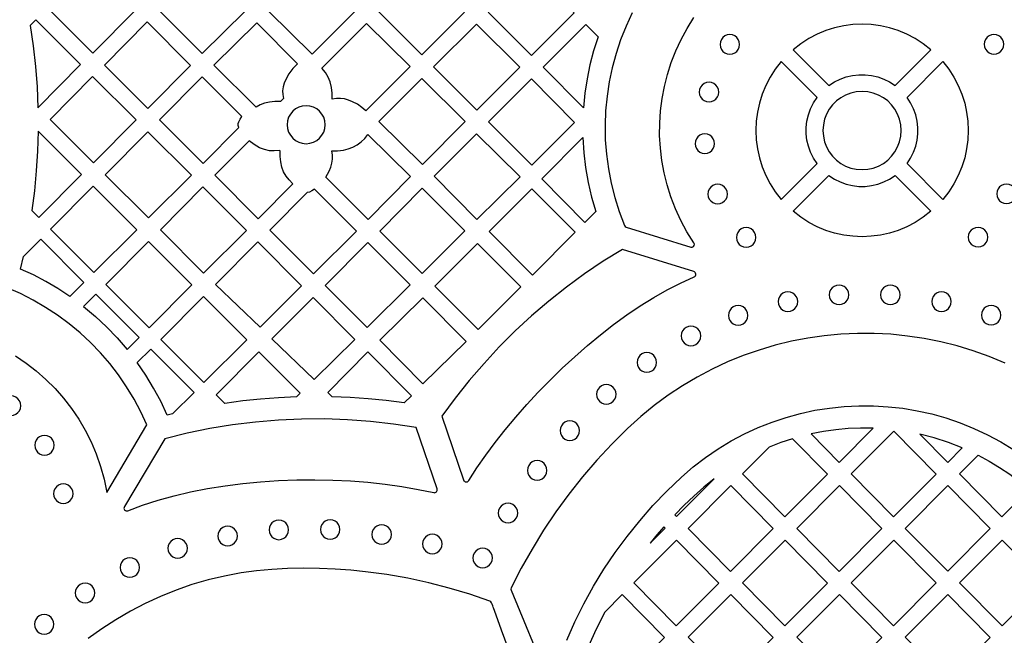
# Model space of a CAD drawing. Header units: millimetres. Extents: x -1176 to 822, y -1617 to -119.
# Tile 76 of 119: x 336 to 505, y -1379 to -1273. Entities that reach past the tile are written whole.
import ezdxf

# ---------------------------------------------------------------- set-up
doc = ezdxf.new("R2010")
doc.units = ezdxf.units.MM
doc.layers.add('pattern', color=5, linetype='Continuous', true_color=0x0000ff)

msp = doc.modelspace()

# ---------------------------------------------------------------- linework, layer by layer
at = {"layer": 'pattern'}
for points in [[(348.24, -1278.63), (340.72, -1271.11), (348.13, -1263.78), (355.58, -1271.22)], [(359.64, -1271.24), (367.04, -1263.85), (374.49, -1271.37), (367.1, -1278.69)], [(378.53, -1271.36), (385.94, -1263.95), (393.38, -1271.46), (386.04, -1278.8)], [(397.43, -1271.46), (404.84, -1264.05), (412.28, -1271.56), (404.94, -1278.9)], [(423.7, -1264.2), (431.15, -1271.65), (423.8, -1279), (416.35, -1271.55)], [(338.78, -1288), (346.13, -1280.57), (338.41, -1272.85), (337.44, -1273.82), (337.96, -1277.35), (338.35, -1280.89), (338.63, -1284.43)], [(357.6, -1273.24), (365.08, -1280.72), (357.74, -1288.13), (350.27, -1280.65)], [(383.49, -1280.46), (382.69, -1281.26), (382.02, -1282.15), (381.46, -1283.13), (381.19, -1283.79), (381.01, -1284.43), (380.94, -1285.07), (380.96, -1285.74), (381.08, -1286.44), (380.59, -1286.92), (379.62, -1286.92), (378.66, -1287.03), (377.84, -1287.22), (377.08, -1287.52), (376.35, -1287.94), (369.09, -1280.68), (376.47, -1273.37)], [(395.28, -1288.56), (394.57, -1287.95), (393.82, -1287.42), (393, -1286.97), (392.3, -1286.68), (391.62, -1286.49), (390.93, -1286.4), (390.22, -1286.41), (389.48, -1286.52), (389.47, -1285.52), (389.37, -1284.52), (389.15, -1283.57), (388.8, -1282.72), (388.33, -1281.93), (387.71, -1281.18), (395.4, -1273.49), (402.91, -1280.93)], [(414.4, -1288.4), (406.95, -1280.94), (414.31, -1273.59), (421.79, -1281.01)], [(435.27, -1275.8), (434.51, -1278.2), (433.88, -1280.61), (433.38, -1283.05), (433.01, -1285.52), (432.76, -1288.02), (425.82, -1281.03), (433.16, -1273.69)], [(468.88, -1278.01), (475.04, -1284.18), (476, -1283.56), (477, -1283.06), (478.05, -1282.69), (479.12, -1282.44), (480.21, -1282.32), (481.3, -1282.32), (482.39, -1282.44), (483.46, -1282.69), (484.51, -1283.06), (485.51, -1283.56), (486.47, -1284.18), (492.63, -1278.01), (491.31, -1276.99), (489.93, -1276.1), (488.49, -1275.34), (487, -1274.73), (485.47, -1274.25), (483.91, -1273.91), (482.34, -1273.7), (480.76, -1273.63), (479.17, -1273.7), (477.6, -1273.91), (476.04, -1274.25), (474.51, -1274.73), (473.03, -1275.34), (471.58, -1276.1), (470.2, -1276.99)], [(456.3, -1277.11), (456.36, -1277.56), (456.53, -1277.96), (456.79, -1278.3), (457.13, -1278.56), (457.54, -1278.73), (457.99, -1278.79), (458.43, -1278.73), (458.84, -1278.56), (459.18, -1278.3), (459.44, -1277.96), (459.61, -1277.56), (459.67, -1277.11), (459.61, -1276.66), (459.44, -1276.26), (459.18, -1275.92), (458.84, -1275.65), (458.43, -1275.48), (457.99, -1275.42), (457.54, -1275.48), (457.13, -1275.65), (456.79, -1275.92), (456.53, -1276.26), (456.36, -1276.66)], [(501.81, -1277.08), (501.87, -1277.52), (502.04, -1277.93), (502.3, -1278.27), (502.64, -1278.53), (503.05, -1278.7), (503.49, -1278.76), (503.94, -1278.7), (504.34, -1278.53), (504.68, -1278.27), (504.95, -1277.93), (505.12, -1277.52), (505.18, -1277.08), (505.12, -1276.63), (504.95, -1276.23), (504.68, -1275.88), (504.34, -1275.62), (503.94, -1275.45), (503.49, -1275.39), (503.05, -1275.45), (502.64, -1275.62), (502.3, -1275.88), (502.04, -1276.23), (501.87, -1276.63)], [(473, -1286.22), (466.84, -1280.05), (465.81, -1281.37), (464.92, -1282.76), (464.17, -1284.2), (463.55, -1285.69), (463.07, -1287.22), (462.73, -1288.77), (462.53, -1290.35), (462.46, -1291.93), (462.53, -1293.52), (462.73, -1295.09), (463.07, -1296.65), (463.55, -1298.17), (464.17, -1299.66), (464.92, -1301.1), (465.81, -1302.49), (466.84, -1303.81), (473, -1297.64), (472.38, -1296.69), (471.89, -1295.68), (471.51, -1294.64), (471.27, -1293.57), (471.14, -1292.48), (471.14, -1291.39), (471.27, -1290.3), (471.51, -1289.23), (471.89, -1288.18), (472.38, -1287.18)], [(488.51, -1286.22), (494.67, -1280.05), (495.7, -1281.37), (496.59, -1282.76), (497.34, -1284.2), (497.96, -1285.69), (498.44, -1287.22), (498.78, -1288.77), (498.99, -1290.35), (499.05, -1291.93), (498.99, -1293.52), (498.78, -1295.09), (498.44, -1296.65), (497.96, -1298.17), (497.34, -1299.66), (496.59, -1301.1), (495.7, -1302.49), (494.67, -1303.81), (488.51, -1297.64), (489.13, -1296.69), (489.63, -1295.68), (490, -1294.64), (490.25, -1293.57), (490.37, -1292.48), (490.37, -1291.39), (490.25, -1290.3), (490, -1289.23), (489.63, -1288.18), (489.13, -1287.18)], [(340.87, -1290.05), (348.2, -1282.64), (355.68, -1290.11), (348.34, -1297.52)], [(373.37, -1291.42), (373.29, -1291.08), (373.3, -1290.75), (373.39, -1290.41), (373.61, -1289.95), (373.88, -1289.52), (367.06, -1282.7), (359.72, -1290.1), (367.23, -1297.62)], [(412.39, -1290.4), (405.02, -1297.78), (397.53, -1290.36), (404.91, -1282.98)], [(423.8, -1283.05), (431.24, -1290.56), (423.87, -1297.93), (416.42, -1290.42)], [(452.71, -1285.31), (452.77, -1285.76), (452.94, -1286.16), (453.21, -1286.51), (453.55, -1286.77), (453.95, -1286.94), (454.4, -1287), (454.84, -1286.94), (455.25, -1286.77), (455.59, -1286.51), (455.85, -1286.16), (456.02, -1285.76), (456.08, -1285.31), (456.02, -1284.87), (455.85, -1284.46), (455.59, -1284.12), (455.25, -1283.86), (454.84, -1283.69), (454.4, -1283.63), (453.95, -1283.69), (453.55, -1283.86), (453.21, -1284.12), (452.94, -1284.46), (452.77, -1284.87)], [(474.01, -1291.93), (474.09, -1292.93), (474.3, -1293.88), (474.64, -1294.77), (475.1, -1295.6), (475.67, -1296.36), (476.33, -1297.02), (477.09, -1297.59), (477.91, -1298.05), (478.81, -1298.39), (479.76, -1298.6), (480.76, -1298.67), (481.75, -1298.6), (482.7, -1298.39), (483.6, -1298.05), (484.43, -1297.59), (485.18, -1297.02), (485.84, -1296.36), (486.41, -1295.6), (486.87, -1294.77), (487.21, -1293.88), (487.42, -1292.93), (487.5, -1291.93), (487.42, -1290.94), (487.21, -1289.98), (486.87, -1289.09), (486.41, -1288.26), (485.84, -1287.51), (485.18, -1286.84), (484.43, -1286.28), (483.6, -1285.82), (482.7, -1285.48), (481.75, -1285.26), (480.76, -1285.19), (479.76, -1285.26), (478.81, -1285.48), (477.91, -1285.82), (477.09, -1286.28), (476.33, -1286.84), (475.67, -1287.51), (475.1, -1288.26), (474.64, -1289.09), (474.3, -1289.98), (474.09, -1290.94)], [(381.71, -1290.93), (381.78, -1291.59), (381.97, -1292.2), (382.27, -1292.76), (382.67, -1293.24), (383.16, -1293.64), (383.71, -1293.95), (384.33, -1294.14), (384.99, -1294.2), (385.65, -1294.14), (386.26, -1293.95), (386.82, -1293.64), (387.3, -1293.24), (387.7, -1292.76), (388.01, -1292.2), (388.2, -1291.59), (388.26, -1290.93), (388.2, -1290.27), (388.01, -1289.66), (387.7, -1289.1), (387.3, -1288.61), (386.82, -1288.21), (386.26, -1287.91), (385.65, -1287.72), (384.99, -1287.66), (384.33, -1287.72), (383.71, -1287.91), (383.16, -1288.21), (382.67, -1288.61), (382.27, -1289.1), (381.97, -1289.66), (381.78, -1290.27)], [(338.81, -1292.04), (338.71, -1295.48), (338.5, -1298.9), (338.17, -1302.31), (337.74, -1305.72), (338.94, -1306.92), (346.28, -1299.51)], [(365.22, -1299.65), (357.81, -1306.99), (350.37, -1299.55), (357.7, -1292.14)], [(414.36, -1292.49), (421.86, -1299.91), (414.41, -1307.24), (407.02, -1299.82)], [(451.99, -1294.2), (452.05, -1294.65), (452.22, -1295.05), (452.48, -1295.4), (452.82, -1295.66), (453.23, -1295.83), (453.68, -1295.89), (454.12, -1295.83), (454.53, -1295.66), (454.87, -1295.4), (455.13, -1295.05), (455.3, -1294.65), (455.36, -1294.2), (455.3, -1293.76), (455.13, -1293.35), (454.87, -1293.01), (454.53, -1292.75), (454.12, -1292.58), (453.68, -1292.52), (453.23, -1292.58), (452.82, -1292.75), (452.48, -1293.01), (452.22, -1293.35), (452.05, -1293.76)], [(376.98, -1294.89), (376.05, -1294.37), (375.18, -1293.73), (369.24, -1299.62), (376.73, -1307.12), (382.7, -1301.09), (382.04, -1300.45), (381.52, -1299.77), (381.11, -1299.04), (380.81, -1298.23), (380.61, -1297.34), (380.51, -1296.4), (380.5, -1295.45), (380.4, -1295.35), (379.5, -1295.46), (378.65, -1295.42), (377.82, -1295.23)], [(388.95, -1298.94), (389.24, -1298.24), (389.43, -1297.56), (389.52, -1296.87), (389.5, -1296.16), (389.39, -1295.42), (390.4, -1295.42), (391.4, -1295.31), (392.24, -1295.11), (393.04, -1294.8), (393.79, -1294.39), (394.48, -1293.88), (395.1, -1293.28), (395.63, -1292.6), (402.99, -1299.88), (395.68, -1307.26), (388.37, -1299.95), (388.68, -1299.46)], [(432.67, -1293.16), (432.83, -1295.76), (433.13, -1298.33), (433.57, -1300.87), (434.15, -1303.39), (434.87, -1305.9), (433.01, -1307.75), (425.57, -1300.25)], [(468.88, -1305.85), (475.04, -1299.68), (476, -1300.31), (477, -1300.8), (478.05, -1301.17), (479.12, -1301.42), (480.21, -1301.55), (481.3, -1301.55), (482.39, -1301.42), (483.46, -1301.17), (484.51, -1300.8), (485.51, -1300.31), (486.47, -1299.68), (492.63, -1305.85), (491.31, -1306.88), (489.93, -1307.77), (488.49, -1308.52), (487, -1309.14), (485.47, -1309.61), (483.91, -1309.96), (482.34, -1310.16), (480.76, -1310.23), (479.17, -1310.16), (477.6, -1309.96), (476.04, -1309.61), (474.51, -1309.14), (473.03, -1308.52), (471.58, -1307.77), (470.2, -1306.88)], [(348.41, -1316.38), (340.97, -1308.95), (348.31, -1301.54), (355.82, -1309.04)], [(367.21, -1301.64), (374.72, -1309.15), (367.31, -1316.48), (359.87, -1309.05)], [(386.41, -1302.04), (385.99, -1302.32), (385.54, -1302.53), (385.14, -1302.62), (378.72, -1309.1), (386.25, -1316.63), (393.66, -1309.29)], [(412.34, -1309.22), (404.96, -1316.54), (397.67, -1309.25), (404.98, -1301.87)], [(423.88, -1301.96), (431.34, -1309.42), (424, -1316.83), (416.51, -1309.34)], [(454.2, -1302.88), (454.26, -1303.33), (454.43, -1303.73), (454.7, -1304.07), (455.04, -1304.34), (455.44, -1304.51), (455.89, -1304.57), (456.34, -1304.51), (456.74, -1304.34), (457.08, -1304.07), (457.34, -1303.73), (457.51, -1303.33), (457.57, -1302.88), (457.51, -1302.43), (457.34, -1302.03), (457.08, -1301.69), (456.74, -1301.42), (456.34, -1301.25), (455.89, -1301.19), (455.44, -1301.25), (455.04, -1301.42), (454.7, -1301.69), (454.43, -1302.03), (454.26, -1302.43)], [(503.96, -1302.83), (504.02, -1303.28), (504.19, -1303.68), (504.45, -1304.02), (504.79, -1304.29), (505.2, -1304.46), (505.64, -1304.52), (506.09, -1304.46), (506.49, -1304.29), (506.84, -1304.02), (507.1, -1303.68), (507.27, -1303.28), (507.33, -1302.83), (507.27, -1302.38), (507.1, -1301.98), (506.84, -1301.64), (506.49, -1301.38), (506.09, -1301.21), (505.64, -1301.15), (505.2, -1301.21), (504.79, -1301.38), (504.45, -1301.64), (504.19, -1301.98), (504.02, -1302.38)], [(459.11, -1310.35), (459.17, -1310.8), (459.34, -1311.2), (459.61, -1311.54), (459.95, -1311.8), (460.35, -1311.97), (460.8, -1312.03), (461.25, -1311.97), (461.65, -1311.8), (461.99, -1311.54), (462.25, -1311.2), (462.42, -1310.8), (462.48, -1310.35), (462.42, -1309.9), (462.25, -1309.5), (461.99, -1309.16), (461.65, -1308.89), (461.25, -1308.72), (460.8, -1308.66), (460.35, -1308.72), (459.95, -1308.89), (459.61, -1309.16), (459.34, -1309.5), (459.17, -1309.9)], [(499.06, -1310.31), (499.12, -1310.76), (499.29, -1311.16), (499.56, -1311.5), (499.9, -1311.76), (500.3, -1311.93), (500.75, -1311.99), (501.2, -1311.93), (501.6, -1311.76), (501.94, -1311.5), (502.2, -1311.16), (502.37, -1310.76), (502.43, -1310.31), (502.37, -1309.86), (502.2, -1309.46), (501.94, -1309.12), (501.6, -1308.85), (501.2, -1308.68), (500.75, -1308.62), (500.3, -1308.68), (499.9, -1308.85), (499.56, -1309.12), (499.29, -1309.46), (499.12, -1309.86)], [(344.27, -1320.51), (342.23, -1319.17), (340.14, -1317.95), (337.99, -1316.82), (335.77, -1315.81), (336.28, -1313.65), (339.27, -1310.65), (346.71, -1318.09)], [(357.95, -1325.92), (350.47, -1318.45), (357.81, -1311.04), (365.28, -1318.51)], [(376.67, -1311.12), (384.2, -1318.67), (377.04, -1325.83), (369.36, -1318.45)], [(395.61, -1311.24), (402.92, -1318.54), (395.49, -1325.86), (388.27, -1318.65)], [(407.15, -1318.73), (414.51, -1311.38), (422, -1318.87), (414.61, -1326.19)], [(475.11, -1320.24), (475.17, -1320.69), (475.34, -1321.09), (475.6, -1321.43), (475.95, -1321.7), (476.35, -1321.87), (476.8, -1321.93), (477.24, -1321.87), (477.65, -1321.7), (477.99, -1321.43), (478.25, -1321.09), (478.42, -1320.69), (478.48, -1320.24), (478.42, -1319.79), (478.25, -1319.39), (477.99, -1319.05), (477.65, -1318.78), (477.24, -1318.61), (476.8, -1318.55), (476.35, -1318.61), (475.95, -1318.78), (475.6, -1319.05), (475.34, -1319.39), (475.17, -1319.79)], [(483.96, -1320.24), (484.02, -1320.69), (484.19, -1321.09), (484.45, -1321.43), (484.8, -1321.7), (485.2, -1321.87), (485.65, -1321.93), (486.09, -1321.87), (486.5, -1321.7), (486.84, -1321.43), (487.1, -1321.09), (487.27, -1320.69), (487.33, -1320.24), (487.27, -1319.79), (487.1, -1319.39), (486.84, -1319.05), (486.5, -1318.78), (486.09, -1318.61), (485.65, -1318.55), (485.2, -1318.61), (484.8, -1318.78), (484.45, -1319.05), (484.19, -1319.39), (484.02, -1319.79)], [(346.64, -1322.27), (348.69, -1323.97), (350.62, -1325.76), (352.44, -1327.66), (354.18, -1329.68), (356.24, -1327.61), (348.76, -1320.14)], [(359.93, -1327.91), (367.29, -1320.52), (374.79, -1328.01), (367.39, -1335.36)], [(393.4, -1327.91), (386.35, -1334.84), (379.1, -1327.81), (386.2, -1320.69)], [(405.11, -1320.75), (397.67, -1328.05), (405.1, -1335.56), (412.55, -1328.27)], [(466.3, -1321.41), (466.36, -1321.86), (466.53, -1322.26), (466.79, -1322.6), (467.13, -1322.87), (467.53, -1323.04), (467.98, -1323.1), (468.43, -1323.04), (468.83, -1322.87), (469.17, -1322.6), (469.44, -1322.26), (469.61, -1321.86), (469.67, -1321.41), (469.61, -1320.96), (469.44, -1320.56), (469.17, -1320.22), (468.83, -1319.96), (468.43, -1319.79), (467.98, -1319.73), (467.53, -1319.79), (467.13, -1319.96), (466.79, -1320.22), (466.53, -1320.56), (466.36, -1320.96)], [(492.77, -1321.4), (492.83, -1321.85), (493, -1322.26), (493.26, -1322.6), (493.6, -1322.86), (494, -1323.03), (494.45, -1323.09), (494.9, -1323.03), (495.3, -1322.86), (495.64, -1322.6), (495.91, -1322.26), (496.08, -1321.85), (496.14, -1321.4), (496.08, -1320.96), (495.91, -1320.55), (495.64, -1320.21), (495.3, -1319.95), (494.9, -1319.78), (494.45, -1319.72), (494, -1319.78), (493.6, -1319.95), (493.26, -1320.21), (493, -1320.55), (492.83, -1320.96)], [(457.74, -1323.78), (457.8, -1324.23), (457.97, -1324.63), (458.23, -1324.97), (458.57, -1325.24), (458.98, -1325.4), (459.43, -1325.47), (459.87, -1325.4), (460.28, -1325.24), (460.62, -1324.97), (460.88, -1324.63), (461.05, -1324.23), (461.11, -1323.78), (461.05, -1323.33), (460.88, -1322.93), (460.62, -1322.59), (460.28, -1322.32), (459.87, -1322.15), (459.43, -1322.09), (458.98, -1322.15), (458.57, -1322.32), (458.23, -1322.59), (457.97, -1322.93), (457.8, -1323.33)], [(501.31, -1323.74), (501.37, -1324.19), (501.54, -1324.6), (501.8, -1324.94), (502.15, -1325.2), (502.55, -1325.37), (503, -1325.43), (503.44, -1325.37), (503.85, -1325.2), (504.19, -1324.94), (504.45, -1324.6), (504.62, -1324.19), (504.68, -1323.74), (504.62, -1323.3), (504.45, -1322.89), (504.19, -1322.55), (503.85, -1322.29), (503.44, -1322.12), (503, -1322.06), (502.55, -1322.12), (502.15, -1322.29), (501.8, -1322.55), (501.54, -1322.89), (501.37, -1323.3)], [(449.61, -1327.31), (449.67, -1327.76), (449.84, -1328.16), (450.1, -1328.51), (450.44, -1328.77), (450.85, -1328.94), (451.29, -1329), (451.74, -1328.94), (452.14, -1328.77), (452.49, -1328.51), (452.75, -1328.16), (452.92, -1327.76), (452.98, -1327.31), (452.92, -1326.86), (452.75, -1326.46), (452.49, -1326.12), (452.14, -1325.86), (451.74, -1325.69), (451.29, -1325.63), (450.85, -1325.69), (450.44, -1325.86), (450.1, -1326.12), (449.84, -1326.46), (449.67, -1326.86)], [(361.99, -1340.72), (361.04, -1340.95), (359.93, -1338.58), (358.71, -1336.29), (357.36, -1334.06), (355.88, -1331.9), (358.21, -1329.58), (365.68, -1337.05)], [(383.34, -1337.81), (380.24, -1337.95), (377.14, -1338.19), (374.06, -1338.52), (370.98, -1338.94), (369.48, -1337.45), (376.82, -1330.04), (383.97, -1337.19)], [(401.87, -1338.86), (398.79, -1338.45), (395.69, -1338.14), (392.59, -1337.92), (389.48, -1337.79), (388.73, -1337.07), (395.64, -1330.08), (403.11, -1337.63)], [(442, -1331.88), (442.06, -1332.33), (442.23, -1332.73), (442.5, -1333.07), (442.84, -1333.33), (443.24, -1333.5), (443.69, -1333.56), (444.14, -1333.5), (444.54, -1333.33), (444.88, -1333.07), (445.14, -1332.73), (445.31, -1332.33), (445.37, -1331.88), (445.31, -1331.43), (445.14, -1331.03), (444.88, -1330.68), (444.54, -1330.42), (444.14, -1330.25), (443.69, -1330.19), (443.24, -1330.25), (442.84, -1330.42), (442.5, -1330.68), (442.23, -1331.03), (442.06, -1331.43)], [(435.02, -1337.37), (435.08, -1337.82), (435.25, -1338.22), (435.52, -1338.56), (435.86, -1338.83), (436.26, -1339), (436.71, -1339.06), (437.16, -1339), (437.56, -1338.83), (437.9, -1338.56), (438.16, -1338.22), (438.33, -1337.82), (438.39, -1337.37), (438.33, -1336.92), (438.16, -1336.52), (437.9, -1336.18), (437.56, -1335.92), (437.16, -1335.75), (436.71, -1335.69), (436.26, -1335.75), (435.86, -1335.92), (435.52, -1336.18), (435.25, -1336.52), (435.08, -1336.92)], [(332.46, -1339.34), (332.52, -1339.79), (332.69, -1340.19), (332.95, -1340.53), (333.29, -1340.8), (333.7, -1340.97), (334.14, -1341.03), (334.59, -1340.97), (335, -1340.8), (335.34, -1340.53), (335.6, -1340.19), (335.77, -1339.79), (335.83, -1339.34), (335.77, -1338.89), (335.6, -1338.49), (335.34, -1338.15), (335, -1337.89), (334.59, -1337.72), (334.14, -1337.66), (333.7, -1337.72), (333.29, -1337.89), (332.95, -1338.15), (332.69, -1338.49), (332.52, -1338.89)], [(428.73, -1343.63), (428.79, -1344.08), (428.96, -1344.48), (429.23, -1344.82), (429.57, -1345.08), (429.97, -1345.25), (430.42, -1345.31), (430.87, -1345.25), (431.27, -1345.08), (431.61, -1344.82), (431.87, -1344.48), (432.04, -1344.08), (432.1, -1343.63), (432.04, -1343.18), (431.87, -1342.78), (431.61, -1342.44), (431.27, -1342.17), (430.87, -1342), (430.42, -1341.94), (429.97, -1342), (429.57, -1342.17), (429.23, -1342.44), (428.96, -1342.78), (428.79, -1343.18)], [(471.97, -1344.2), (476.82, -1349.11), (482.7, -1343.2), (480.52, -1343.19), (478.37, -1343.27), (476.24, -1343.47), (474.1, -1343.78)], [(338.23, -1346.14), (338.29, -1346.59), (338.46, -1346.99), (338.72, -1347.34), (339.06, -1347.6), (339.46, -1347.77), (339.91, -1347.83), (340.36, -1347.77), (340.76, -1347.6), (341.1, -1347.34), (341.37, -1346.99), (341.53, -1346.59), (341.6, -1346.14), (341.53, -1345.69), (341.37, -1345.29), (341.1, -1344.95), (340.76, -1344.69), (340.36, -1344.52), (339.91, -1344.46), (339.46, -1344.52), (339.06, -1344.69), (338.72, -1344.95), (338.46, -1345.29), (338.29, -1345.69)], [(468.8, -1345.03), (466.77, -1345.7), (464.78, -1346.47), (460.16, -1351.09), (467.46, -1358.49), (474.81, -1351.12)], [(486.17, -1358.48), (478.86, -1351.09), (486.21, -1343.72), (493.51, -1351.12)], [(490.7, -1344.23), (495.51, -1349.1), (498.02, -1346.58), (495.63, -1345.65), (493.19, -1344.87)], [(500.77, -1347.86), (502.65, -1348.88), (504.46, -1349.97), (506.2, -1351.15), (507.9, -1352.42), (509.54, -1353.79), (504.86, -1358.48), (497.56, -1351.08)], [(423.1, -1350.48), (423.16, -1350.93), (423.33, -1351.33), (423.59, -1351.67), (423.93, -1351.94), (424.33, -1352.11), (424.78, -1352.17), (425.23, -1352.11), (425.63, -1351.94), (425.97, -1351.67), (426.24, -1351.33), (426.41, -1350.93), (426.47, -1350.48), (426.41, -1350.03), (426.24, -1349.63), (425.97, -1349.29), (425.63, -1349.02), (425.23, -1348.85), (424.78, -1348.79), (424.33, -1348.85), (423.93, -1349.02), (423.59, -1349.29), (423.33, -1349.63), (423.16, -1350.03)], [(448.81, -1358.44), (455.31, -1351.91), (453.51, -1353.36), (451.78, -1354.89), (450.12, -1356.48), (448.51, -1358.14)], [(341.47, -1354.49), (341.53, -1354.93), (341.7, -1355.34), (341.97, -1355.68), (342.31, -1355.94), (342.71, -1356.11), (343.16, -1356.17), (343.61, -1356.11), (344.01, -1355.94), (344.35, -1355.68), (344.62, -1355.34), (344.79, -1354.93), (344.85, -1354.49), (344.79, -1354.04), (344.62, -1353.63), (344.35, -1353.29), (344.01, -1353.03), (343.61, -1352.86), (343.16, -1352.8), (342.71, -1352.86), (342.31, -1353.03), (341.97, -1353.29), (341.7, -1353.63), (341.53, -1354.04)], [(450.81, -1360.47), (458.15, -1353.1), (465.46, -1360.5), (458.11, -1367.87)], [(484.16, -1360.5), (476.86, -1353.1), (469.51, -1360.47), (476.81, -1367.87)], [(495.56, -1353.1), (502.86, -1360.49), (495.52, -1367.86), (488.21, -1360.46)], [(418.09, -1357.82), (418.15, -1358.27), (418.32, -1358.67), (418.58, -1359.01), (418.92, -1359.27), (419.32, -1359.44), (419.77, -1359.5), (420.22, -1359.44), (420.62, -1359.27), (420.96, -1359.01), (421.23, -1358.67), (421.4, -1358.27), (421.46, -1357.82), (421.4, -1357.37), (421.23, -1356.97), (420.96, -1356.62), (420.62, -1356.36), (420.22, -1356.19), (419.77, -1356.13), (419.32, -1356.19), (418.92, -1356.36), (418.58, -1356.62), (418.32, -1356.97), (418.15, -1357.37)], [(369.77, -1361.78), (369.83, -1362.23), (370, -1362.63), (370.26, -1362.97), (370.61, -1363.23), (371.01, -1363.4), (371.46, -1363.46), (371.9, -1363.4), (372.31, -1363.23), (372.65, -1362.97), (372.91, -1362.63), (373.08, -1362.23), (373.14, -1361.78), (373.08, -1361.33), (372.91, -1360.93), (372.65, -1360.59), (372.31, -1360.32), (371.9, -1360.15), (371.46, -1360.09), (371.01, -1360.15), (370.61, -1360.32), (370.26, -1360.59), (370, -1360.93), (369.83, -1361.33)], [(378.6, -1360.72), (378.66, -1361.17), (378.83, -1361.57), (379.1, -1361.91), (379.44, -1362.17), (379.84, -1362.35), (380.29, -1362.41), (380.74, -1362.35), (381.14, -1362.17), (381.48, -1361.91), (381.74, -1361.57), (381.91, -1361.17), (381.97, -1360.72), (381.91, -1360.27), (381.74, -1359.87), (381.48, -1359.53), (381.14, -1359.26), (380.74, -1359.09), (380.29, -1359.03), (379.84, -1359.09), (379.44, -1359.26), (379.1, -1359.53), (378.83, -1359.87), (378.66, -1360.27)], [(387.45, -1360.66), (387.51, -1361.11), (387.68, -1361.51), (387.95, -1361.86), (388.29, -1362.12), (388.69, -1362.29), (389.14, -1362.35), (389.59, -1362.29), (389.99, -1362.12), (390.33, -1361.86), (390.59, -1361.51), (390.76, -1361.11), (390.82, -1360.66), (390.76, -1360.22), (390.59, -1359.81), (390.33, -1359.47), (389.99, -1359.21), (389.59, -1359.04), (389.14, -1358.98), (388.69, -1359.04), (388.29, -1359.21), (387.95, -1359.47), (387.68, -1359.81), (387.51, -1360.22)], [(396.32, -1361.52), (396.38, -1361.97), (396.55, -1362.37), (396.81, -1362.71), (397.15, -1362.98), (397.55, -1363.15), (398, -1363.21), (398.45, -1363.15), (398.85, -1362.98), (399.19, -1362.71), (399.46, -1362.37), (399.63, -1361.97), (399.69, -1361.52), (399.63, -1361.07), (399.46, -1360.67), (399.19, -1360.33), (398.85, -1360.07), (398.45, -1359.9), (398, -1359.84), (397.55, -1359.9), (397.15, -1360.07), (396.81, -1360.33), (396.55, -1360.67), (396.38, -1361.07)], [(444.27, -1362.99), (446.82, -1360.44), (446.61, -1360.22), (445.42, -1361.59)], [(405.04, -1363.15), (405.1, -1363.6), (405.27, -1364.01), (405.53, -1364.35), (405.87, -1364.61), (406.28, -1364.78), (406.73, -1364.84), (407.17, -1364.78), (407.58, -1364.61), (407.92, -1364.35), (408.18, -1364.01), (408.35, -1363.6), (408.41, -1363.15), (408.35, -1362.71), (408.18, -1362.3), (407.92, -1361.96), (407.58, -1361.7), (407.17, -1361.53), (406.73, -1361.47), (406.28, -1361.53), (405.87, -1361.7), (405.53, -1361.96), (405.27, -1362.3), (405.1, -1362.71)], [(361.17, -1363.9), (361.23, -1364.35), (361.4, -1364.76), (361.67, -1365.1), (362.01, -1365.36), (362.41, -1365.53), (362.86, -1365.59), (363.3, -1365.53), (363.71, -1365.36), (364.05, -1365.1), (364.31, -1364.76), (364.48, -1364.35), (364.54, -1363.9), (364.48, -1363.46), (364.31, -1363.05), (364.05, -1362.71), (363.71, -1362.45), (363.3, -1362.28), (362.86, -1362.22), (362.41, -1362.28), (362.01, -1362.45), (361.67, -1362.71), (361.4, -1363.05), (361.23, -1363.46)], [(441.46, -1369.85), (448.8, -1362.48), (456.1, -1369.88), (448.76, -1377.24)], [(474.81, -1369.88), (467.46, -1377.24), (460.16, -1369.85), (467.51, -1362.48)], [(486.21, -1362.47), (478.86, -1369.84), (486.16, -1377.24), (493.51, -1369.87)], [(504.87, -1377.24), (497.56, -1369.84), (504.91, -1362.47), (512.21, -1369.87)], [(352.92, -1367.2), (352.98, -1367.65), (353.15, -1368.05), (353.41, -1368.39), (353.75, -1368.66), (354.16, -1368.83), (354.6, -1368.89), (355.05, -1368.83), (355.45, -1368.66), (355.8, -1368.39), (356.06, -1368.05), (356.23, -1367.65), (356.29, -1367.2), (356.23, -1366.75), (356.06, -1366.35), (355.8, -1366.01), (355.45, -1365.74), (355.05, -1365.57), (354.6, -1365.51), (354.16, -1365.57), (353.75, -1365.74), (353.41, -1366.01), (353.15, -1366.35), (352.98, -1366.75)], [(413.71, -1365.56), (413.77, -1366.01), (413.94, -1366.41), (414.2, -1366.75), (414.54, -1367.01), (414.94, -1367.18), (415.39, -1367.24), (415.84, -1367.18), (416.24, -1367.01), (416.58, -1366.75), (416.85, -1366.41), (417.02, -1366.01), (417.08, -1365.56), (417.02, -1365.11), (416.85, -1364.71), (416.58, -1364.37), (416.24, -1364.1), (415.84, -1363.93), (415.39, -1363.87), (414.94, -1363.93), (414.54, -1364.1), (414.2, -1364.37), (413.94, -1364.71), (413.77, -1365.11)], [(345.22, -1371.59), (345.28, -1372.04), (345.45, -1372.44), (345.72, -1372.78), (346.06, -1373.04), (346.46, -1373.21), (346.91, -1373.27), (347.36, -1373.21), (347.76, -1373.04), (348.1, -1372.78), (348.36, -1372.44), (348.53, -1372.04), (348.59, -1371.59), (348.53, -1371.14), (348.36, -1370.74), (348.1, -1370.4), (347.76, -1370.13), (347.36, -1369.96), (346.91, -1369.9), (346.46, -1369.96), (346.06, -1370.13), (345.72, -1370.4), (345.45, -1370.74), (345.28, -1371.14)], [(433.62, -1380.76), (439.41, -1386.62), (446.75, -1379.26), (439.45, -1371.86), (436.42, -1374.9), (434.96, -1377.8)], [(458.16, -1371.86), (465.46, -1379.26), (458.11, -1386.63), (450.81, -1379.23)], [(469.51, -1379.22), (476.86, -1371.86), (484.16, -1379.25), (476.81, -1386.62)], [(488.21, -1379.22), (495.51, -1386.62), (502.86, -1379.25), (495.56, -1371.85)], [(338.17, -1376.99), (338.23, -1377.44), (338.4, -1377.84), (338.66, -1378.18), (339.01, -1378.45), (339.41, -1378.62), (339.86, -1378.68), (340.3, -1378.62), (340.71, -1378.45), (341.05, -1378.18), (341.31, -1377.84), (341.48, -1377.44), (341.54, -1376.99), (341.48, -1376.54), (341.31, -1376.14), (341.05, -1375.8), (340.71, -1375.53), (340.3, -1375.36), (339.86, -1375.3), (339.41, -1375.36), (339.01, -1375.53), (338.66, -1375.8), (338.4, -1376.14), (338.23, -1376.54)]]:
    msp.add_lwpolyline(points, close=True, dxfattribs=at)
for points in [[(441.18, -1271.67), (440.1, -1273.96), (439.17, -1276.31), (438.37, -1278.69), (437.72, -1281.12), (437.2, -1283.57), (436.82, -1286.04), (436.58, -1288.53), (436.49, -1291.03), (436.53, -1293.53), (436.72, -1296.03), (437.06, -1298.53), (437.53, -1301.01), (438.15, -1303.47), (438.92, -1305.9), (439.83, -1308.3), (439.95, -1308.47), (440.14, -1308.57), (451.25, -1312.01), (451.49, -1312.03), (451.7, -1311.93), (451.83, -1311.75), (451.87, -1311.52), (451.79, -1311.29), (450.59, -1309.38), (449.54, -1307.42), (448.61, -1305.42), (447.83, -1303.38), (447.17, -1301.3), (446.65, -1299.21), (446.27, -1297.09), (446.01, -1294.96), (445.89, -1292.82), (445.9, -1290.68), (446.04, -1288.55), (446.31, -1286.43), (446.71, -1284.33), (447.23, -1282.26), (447.89, -1280.21), (448.67, -1278.21), (449.58, -1276.25), (450.62, -1274.34), (451.78, -1272.48)], [(451.77, -1316.21), (439.47, -1312.4), (436.17, -1314.45), (432.95, -1316.62), (429.82, -1318.9), (426.78, -1321.31), (423.84, -1323.83), (421, -1326.46), (418.26, -1329.19), (415.63, -1332.04), (413.1, -1334.98), (410.69, -1338.02), (408.39, -1341.16), (412.11, -1352.13)], [(413.01, -1352.23), (414.41, -1350.06), (415.93, -1347.87), (417.56, -1345.67), (419.28, -1343.48), (421.09, -1341.3), (422.99, -1339.14), (424.96, -1337), (427, -1334.91), (429.09, -1332.87), (431.25, -1330.89), (433.44, -1328.97), (435.68, -1327.13), (437.95, -1325.37), (440.24, -1323.71), (442.55, -1322.15), (444.87, -1320.71), (447.19, -1319.39), (449.51, -1318.2), (451.82, -1317.15)], [(334.89, -1330.75), (336.73, -1331.99), (338.49, -1333.35), (340.16, -1334.81), (341.73, -1336.38), (343.19, -1338.05), (344.55, -1339.8), (345.8, -1341.65), (346.93, -1343.57), (347.94, -1345.58), (348.82, -1347.65), (349.57, -1349.8), (350.18, -1352), (350.65, -1354.26), (357.57, -1342.64), (356.52, -1340.38), (355.35, -1338.18), (354.06, -1336.07), (352.67, -1334.03), (351.16, -1332.08), (349.56, -1330.22), (347.85, -1328.45), (346.05, -1326.78), (344.16, -1325.21), (342.18, -1323.75), (340.11, -1322.39), (337.97, -1321.15), (335.76, -1320.03), (333.47, -1319.03)], [(505.39, -1332.02), (502.67, -1330.88), (499.92, -1329.89), (497.13, -1329.04), (494.31, -1328.32), (491.47, -1327.75), (488.61, -1327.33), (485.74, -1327.04), (482.87, -1326.89), (479.99, -1326.88), (477.12, -1327.01), (474.26, -1327.28), (471.41, -1327.69), (468.58, -1328.23), (465.78, -1328.92), (463.01, -1329.74), (460.28, -1330.7), (457.58, -1331.79), (454.94, -1333.03), (452.35, -1334.39), (449.82, -1335.9), (447.35, -1337.53), (444.94, -1339.31), (442.62, -1341.22), (440.37, -1343.26), (437.67, -1345.94), (435.08, -1348.72), (432.61, -1351.6), (430.25, -1354.57), (428.01, -1357.64), (425.9, -1360.78), (423.9, -1364.02), (422.04, -1367.33), (420.3, -1370.71), (420.24, -1370.91), (420.29, -1371.11), (426.56, -1386.26)], [(429.88, -1379.71), (431.29, -1376.55), (432.83, -1373.45), (434.5, -1370.43), (436.3, -1367.48), (438.23, -1364.62), (440.28, -1361.84), (442.45, -1359.14), (444.73, -1356.54), (447.13, -1354.04), (449.64, -1351.63), (451.68, -1349.87), (453.8, -1348.24), (455.98, -1346.75), (458.22, -1345.39), (460.52, -1344.17), (462.86, -1343.09), (465.25, -1342.15), (467.68, -1341.34), (470.15, -1340.67), (472.63, -1340.13), (475.14, -1339.73), (477.66, -1339.47), (480.19, -1339.34), (482.73, -1339.35), (485.26, -1339.5), (487.78, -1339.78), (490.28, -1340.2), (492.76, -1340.76), (495.22, -1341.45), (497.64, -1342.28), (500.03, -1343.24), (502.37, -1344.34), (504.65, -1345.58), (506.88, -1346.95)], [(407.54, -1353.66), (403.96, -1343.09), (400.02, -1342.49), (396.07, -1342.04), (392.11, -1341.75), (388.14, -1341.62), (384.17, -1341.64), (380.21, -1341.82), (376.25, -1342.15), (372.31, -1342.64), (368.39, -1343.28), (364.49, -1344.09), (360.62, -1345.04), (353.67, -1356.72)], [(354.29, -1357.43), (356.82, -1356.47), (359.48, -1355.61), (362.24, -1354.84), (365.09, -1354.17), (368.02, -1353.6), (371.02, -1353.12), (374.06, -1352.73), (377.15, -1352.43), (380.25, -1352.23), (383.37, -1352.11), (386.48, -1352.09), (389.57, -1352.15), (392.63, -1352.3), (395.64, -1352.53), (398.6, -1352.85), (401.48, -1353.25), (404.27, -1353.74), (406.96, -1354.31)], [(420.53, -1383.11), (418.67, -1377.99), (417.74, -1375.44), (417.27, -1374.16), (417.22, -1374.01), (417.15, -1373.79), (417.05, -1373.54), (416.93, -1373.3), (416.8, -1373.1), (416.66, -1372.99), (413.16, -1371.79), (409.64, -1370.74), (406.1, -1369.83), (402.53, -1369.06), (398.91, -1368.43), (395.24, -1367.94), (392.66, -1367.68), (390, -1367.49), (387.28, -1367.37), (384.54, -1367.33), (381.79, -1367.38), (379.07, -1367.52), (376.41, -1367.77), (373.82, -1368.12), (370.94, -1368.67), (368.11, -1369.35), (365.31, -1370.16), (362.57, -1371.11), (359.89, -1372.19), (357.26, -1373.4), (354.7, -1374.73), (352.21, -1376.19), (349.79, -1377.76), (347.45, -1379.46)]]:
    msp.add_lwpolyline(points, dxfattribs=at)
for centre, start, end in [((451.62, -1316.69, 690.51), 293.0082, 72.7774), ((412.58, -1351.97, 690.51), 198.7171, 328.0325), ((407.07, -1353.82, 690.51), 257.0114, 18.7349), ((354.1, -1356.97, 690.51), 149.2203, 292.2513)]:
    msp.add_arc(centre, 0.5, start, end, dxfattribs=at)

doc.saveas('drawing.dxf')
